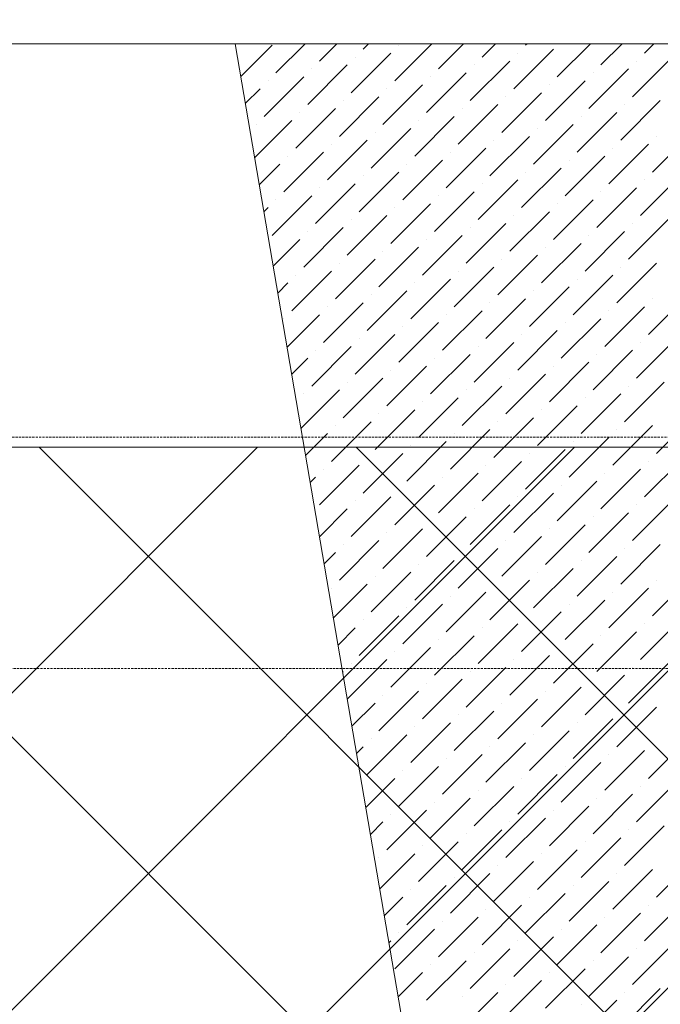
# Model space of a CAD drawing. Header units: millimetres. Extents: x 48523 to 84492, y -23473 to 14877.
# Tile 51 of 69: x 59579 to 60294, y 12759 to 13857. Entities that reach past the tile are written whole.
import ezdxf
from ezdxf import colors
from ezdxf.entities.mleader import LeaderData, LeaderLine
from ezdxf.math import Vec2, Vec3

# ---------------------------------------------------------------- set-up
doc = ezdxf.new("R2010")
doc.units = ezdxf.units.MM
doc.header["$MEASUREMENT"] = 0
doc.linetypes.add('HIDDENX2', pattern=[0.75, 0.5, -0.25])
doc.linetypes.add('RCP XREF$0$( Hidden )', pattern=[0.375, 0.25, -0.125])
doc.layers.get('0').update_dxf_attribs({"lineweight": 5})
for name, color, linetype, lineweight, true_color in [('M-MEP-ELLG-CABLE', 7, 'HIDDENX2', 15, 0x055f91), ('RCP XREF$0$A-CEILING-01', 9, 'Continuous', 0, 0x808080), ('RCP XREF$0$A-CELING ELEMENT', 9, 'Continuous', 0, 0x808080), ('RCP XREF$0$A-Wall & Column', 9, 'Continuous', 0, 0x808080), ('RCP XREF$0$XR-CP-DS$0$Level 24', 9, 'Continuous', 0, 0x808080)]:
    doc.layers.add(name, color=color, linetype=linetype, lineweight=lineweight, true_color=true_color)
doc.layers.add('T-Tags', color=7, linetype='Continuous')
doc.styles.add('SSP_Note', font='romans.shx', dxfattribs={"width": 0.8})

# ---------------------------------------------------------------- blocks, each defined once
blk = doc.blocks.new('RCP XREF')
at = {"layer": 'RCP XREF$0$A-CEILING-01', "color": 8, "linetype": 'Continuous', "lineweight": 0, "true_color": 0x808080}
for p, q in [((200, 3735.5), (9844.5, 13380)), ((441.6, 3270), (10551.6, 13380)), ((5943.5, 8418.4), (10905.1, 13380)), ((6090.1, 9272.1), (10198, 13380)), ((14193.1, 8434.3), (9247.4, 13380)), ((11820.1, 11160.8), (9601, 13380)), ((14450, 8884.5), (9954.5, 13380))]:
    blk.add_line(p, q, dxfattribs=at)
at = {"layer": 'RCP XREF$0$A-CEILING-01', "color": 8, "lineweight": 0, "true_color": 0x808080}
blk.add_line((11820, 13380), (6090, 13380), dxfattribs=at)
at = {"layer": 'RCP XREF$0$A-CELING ELEMENT', "color": 8, "linetype": 'RCP XREF$0$( Hidden )', "lineweight": 0, "ltscale": 10, "true_color": 0x808080}
blk.add_line((4048, 13830), (13250, 13830), dxfattribs=at)
at = {"layer": 'RCP XREF$0$A-CELING ELEMENT', "color": 8, "lineweight": 0, "true_color": 0x808080}
blk.add_line((10648, 8989.5), (9819.5, 13830), dxfattribs=at)
at = {"layer": 'RCP XREF$0$A-CELING ELEMENT', "color": 8, "linetype": 'Continuous', "lineweight": 0, "true_color": 0x808080, "transparency": 33554687}
for p, q in [((9820.9, 13823.9), (9820.9, 13823.9)), ((9825.8, 13793.5), (9860.7, 13828.4)), ((9865.1, 13797.4), (9897.7, 13830)), ((9913.7, 13810.7), (9933, 13830)), ((9962.3, 13823.9), (9968.4, 13830)), ((9997.7, 13788.6), (10039.1, 13830)), ((10002.1, 13828.4), (10002.1, 13828.4)), ((10046.3, 13801.8), (10074.4, 13830)), ((10094.9, 13815.1), (10109.8, 13830)), ((10130.3, 13779.8), (10174.5, 13823.9)), ((10143.5, 13828.4), (10145.2, 13830)), ((10178.9, 13793), (10215.9, 13830)), ((10227.5, 13806.3), (10251.2, 13830)), ((10276.1, 13819.5), (10286.6, 13830)), ((9949.1, 13775.3), (9993.3, 13819.5)), ((9953.5, 13815.1), (9953.5, 13815.1)), ((10134.7, 13819.5), (10134.7, 13819.5)), ((10262.8, 13770.9), (10307, 13815.1)), ((9900.5, 13762.1), (9944.6, 13806.3)), ((9904.9, 13801.8), (9904.9, 13801.8)), ((10081.6, 13766.5), (10125.8, 13810.7)), ((10086.1, 13806.3), (10086.1, 13806.3)), ((10214.2, 13757.7), (10258.4, 13801.8)), ((10267.3, 13810.7), (10267.3, 13810.7)), ((9851.8, 13748.8), (9896, 13793)), ((10033, 13753.2), (10077.2, 13797.4)), ((10037.5, 13793), (10037.5, 13793)), ((10218.7, 13797.4), (10218.7, 13797.4)), ((9830.9, 13763.3), (9847.4, 13779.8)), ((9856.3, 13788.6), (9856.3, 13788.6)), ((9984.4, 13740), (10028.6, 13784.2)), ((9988.8, 13779.8), (9988.8, 13779.8)), ((10165.6, 13744.4), (10209.8, 13788.6)), ((10170, 13784.2), (10170, 13784.2)), ((9935.8, 13726.7), (9980, 13770.9)), ((10117, 13731.1), (10161.2, 13775.3)), ((10121.4, 13770.9), (10121.4, 13770.9)), ((9887.2, 13713.5), (9931.4, 13757.7)), ((9940.2, 13766.5), (9940.2, 13766.5)), ((10068.4, 13717.9), (10112.6, 13762.1)), ((10072.8, 13757.7), (10072.8, 13757.7)), ((10249.6, 13722.3), (10293.8, 13766.5)), ((10254, 13762.1), (10254, 13762.1)), ((9891.6, 13753.2), (9891.6, 13753.2)), ((10019.8, 13704.6), (10064, 13748.8)), ((10201, 13709), (10245.2, 13753.2)), ((10205.4, 13748.8), (10205.4, 13748.8)), ((9841.3, 13702.9), (9882.8, 13744.4)), ((9843, 13740), (9843, 13740)), ((9971.2, 13691.4), (10015.4, 13735.6)), ((10024.2, 13744.4), (10024.2, 13744.4)), ((10152.4, 13695.8), (10196.6, 13740)), ((10156.8, 13735.6), (10156.8, 13735.6)), ((9975.6, 13731.1), (9975.6, 13731.1)), ((10103.7, 13682.5), (10147.9, 13726.7)), ((10284.9, 13686.9), (10329.1, 13731.1)), ((10289.4, 13726.7), (10289.4, 13726.7)), ((9922.6, 13678.1), (9966.7, 13722.3)), ((9927, 13717.9), (9927, 13717.9)), ((10055.1, 13669.3), (10099.3, 13713.5)), ((10108.2, 13722.3), (10108.2, 13722.3)), ((10236.3, 13673.7), (10280.5, 13717.9)), ((10240.7, 13713.5), (10240.7, 13713.5)), ((9873.9, 13664.8), (9918.1, 13709)), ((9878.4, 13704.6), (9878.4, 13704.6)), ((10059.6, 13709), (10059.6, 13709)), ((10187.7, 13660.4), (10231.9, 13704.6)), ((9846.4, 13672.7), (9869.5, 13695.8)), ((10006.5, 13656), (10050.7, 13700.2)), ((10010.9, 13695.8), (10010.9, 13695.8)), ((10139.1, 13647.2), (10183.3, 13691.4)), ((10192.1, 13700.2), (10192.1, 13700.2)), ((9957.9, 13642.7), (10002.1, 13686.9)), ((9962.3, 13682.5), (9962.3, 13682.5)), ((10143.5, 13686.9), (10143.5, 13686.9)), ((10271.7, 13638.3), (10315.9, 13682.5)), ((9909.3, 13629.5), (9953.5, 13673.7)), ((9913.7, 13669.3), (9913.7, 13669.3)), ((10090.5, 13633.9), (10134.7, 13678.1)), ((10094.9, 13673.7), (10094.9, 13673.7)), ((10223.1, 13625.1), (10267.3, 13669.3)), ((10276.1, 13678.1), (10276.1, 13678.1)), ((9860.7, 13616.2), (9904.9, 13660.4)), ((10041.9, 13620.7), (10086.1, 13664.8)), ((10046.3, 13660.4), (10046.3, 13660.4)), ((10227.5, 13664.8), (10227.5, 13664.8)), ((9851.6, 13642.5), (9856.3, 13647.2)), ((9865.1, 13656), (9865.1, 13656)), ((9993.3, 13607.4), (10037.5, 13651.6)), ((9997.7, 13647.2), (9997.7, 13647.2)), ((10174.5, 13611.8), (10218.7, 13656)), ((10178.9, 13651.6), (10178.9, 13651.6)), ((9944.6, 13594.1), (9988.8, 13638.3)), ((10125.8, 13598.6), (10170, 13642.7)), ((10130.3, 13638.3), (10130.3, 13638.3)), ((9949.1, 13633.9), (9949.1, 13633.9)), ((10077.2, 13585.3), (10121.4, 13629.5)), ((10258.4, 13589.7), (10302.6, 13633.9)), ((10262.8, 13629.5), (10262.8, 13629.5)), ((9896, 13580.9), (9940.2, 13625.1)), ((9900.5, 13620.7), (9900.5, 13620.7)), ((10028.6, 13572), (10072.8, 13616.2)), ((10081.6, 13625.1), (10081.6, 13625.1)), ((10209.8, 13576.5), (10254, 13620.7)), ((10214.2, 13616.2), (10214.2, 13616.2)), ((9861.9, 13582.1), (9891.6, 13611.8)), ((10033, 13611.8), (10033, 13611.8)), ((10161.2, 13563.2), (10205.4, 13607.4)), ((9980, 13558.8), (10024.2, 13603)), ((9984.4, 13598.6), (9984.4, 13598.6)), ((10112.6, 13549.9), (10156.8, 13594.1)), ((10165.6, 13603), (10165.6, 13603)), ((9931.4, 13545.5), (9975.6, 13589.7)), ((9935.8, 13585.3), (9935.8, 13585.3)), ((10117, 13589.7), (10117, 13589.7)), ((10245.2, 13541.1), (10289.4, 13585.3)), ((9882.8, 13532.3), (9927, 13576.5)), ((9887.2, 13572), (9887.2, 13572)), ((10064, 13536.7), (10108.2, 13580.9)), ((10068.4, 13576.5), (10068.4, 13576.5)), ((10196.6, 13527.8), (10240.7, 13572)), ((10249.6, 13580.9), (10249.6, 13580.9)), ((9867.1, 13552), (9878.4, 13563.2)), ((10015.4, 13523.4), (10059.6, 13567.6)), ((10019.8, 13563.2), (10019.8, 13563.2)), ((10201, 13567.6), (10201, 13567.6)), ((9966.7, 13510.2), (10010.9, 13554.4)), ((9971.2, 13549.9), (9971.2, 13549.9)), ((10147.9, 13514.6), (10192.1, 13558.8)), ((10152.4, 13554.4), (10152.4, 13554.4)), ((10280.5, 13505.7), (10324.7, 13549.9)), ((9918.1, 13496.9), (9962.3, 13541.1)), ((10099.3, 13501.3), (10143.5, 13545.5)), ((10103.7, 13541.1), (10103.7, 13541.1)), ((10284.9, 13545.5), (10284.9, 13545.5)), ((9877.4, 13491.6), (9913.7, 13527.8)), ((9922.6, 13536.7), (9922.6, 13536.7)), ((10050.7, 13488.1), (10094.9, 13532.3)), ((10055.1, 13527.8), (10055.1, 13527.8)), ((10231.9, 13492.5), (10276.1, 13536.7)), ((10236.3, 13532.3), (10236.3, 13532.3)), ((9873.9, 13523.4), (9873.9, 13523.4)), ((10002.1, 13474.8), (10046.3, 13519)), ((10183.3, 13479.2), (10227.5, 13523.4)), ((10187.7, 13519), (10187.7, 13519)), ((9953.5, 13461.6), (9997.7, 13505.7)), ((10006.5, 13514.6), (10006.5, 13514.6)), ((10134.7, 13466), (10178.9, 13510.2)), ((10139.1, 13505.7), (10139.1, 13505.7)), ((9957.9, 13501.3), (9957.9, 13501.3)), ((10086.1, 13452.7), (10130.3, 13496.9)), ((10267.3, 13457.1), (10311.5, 13501.3)), ((10271.7, 13496.9), (10271.7, 13496.9)), ((9904.9, 13448.3), (9949.1, 13492.5)), ((9909.3, 13488.1), (9909.3, 13488.1)), ((10037.5, 13439.5), (10081.6, 13483.6)), ((10090.5, 13492.5), (10090.5, 13492.5)), ((10218.7, 13443.9), (10262.8, 13488.1)), ((10223.1, 13483.6), (10223.1, 13483.6)), ((9882.6, 13461.4), (9900.5, 13479.2)), ((10041.9, 13479.2), (10041.9, 13479.2)), ((10170, 13430.6), (10214.2, 13474.8)), ((9988.8, 13426.2), (10033, 13470.4)), ((9993.3, 13466), (9993.3, 13466)), ((10121.4, 13417.4), (10165.6, 13461.6)), ((10174.5, 13470.4), (10174.5, 13470.4)), ((9940.2, 13412.9), (9984.4, 13457.1)), ((9944.6, 13452.7), (9944.6, 13452.7)), ((10125.8, 13457.1), (10125.8, 13457.1)), ((10254, 13408.5), (10298.2, 13452.7)), ((9892.9, 13401), (9935.8, 13443.9)), ((9896, 13439.5), (9896, 13439.5)), ((10072.8, 13404.1), (10117, 13448.3)), ((10077.2, 13443.9), (10077.2, 13443.9)), ((10205.4, 13395.3), (10249.6, 13439.5)), ((10258.4, 13448.3), (10258.4, 13448.3)), ((10024.2, 13390.8), (10068.4, 13435)), ((10028.6, 13430.6), (10028.6, 13430.6)), ((10209.8, 13435), (10209.8, 13435)), ((9975.6, 13377.6), (10019.8, 13421.8)), ((9980, 13417.4), (9980, 13417.4)), ((10156.8, 13382), (10201, 13426.2)), ((10161.2, 13421.8), (10161.2, 13421.8)), ((10289.4, 13373.2), (10333.6, 13417.4)), ((9927, 13364.3), (9971.2, 13408.5)), ((10108.2, 13368.7), (10152.4, 13412.9)), ((10112.6, 13408.5), (10112.6, 13408.5)), ((9898.1, 13370.8), (9922.6, 13395.3)), ((9931.4, 13404.1), (9931.4, 13404.1)), ((10059.6, 13355.5), (10103.7, 13399.7)), ((10064, 13395.3), (10064, 13395.3)), ((10240.7, 13359.9), (10284.9, 13404.1)), ((10245.2, 13399.7), (10245.2, 13399.7)), ((10010.9, 13342.2), (10055.1, 13386.4)), ((10192.1, 13346.6), (10236.3, 13390.8)), ((10196.6, 13386.4), (10196.6, 13386.4)), ((9962.3, 13329), (10006.5, 13373.2)), ((10015.4, 13382), (10015.4, 13382)), ((10143.5, 13333.4), (10187.7, 13377.6)), ((10147.9, 13373.2), (10147.9, 13373.2)), ((9966.7, 13368.7), (9966.7, 13368.7)), ((10094.9, 13320.1), (10139.1, 13364.3)), ((10276.1, 13324.6), (10320.3, 13368.7)), ((10280.5, 13364.3), (10280.5, 13364.3)), ((9913.7, 13315.7), (9957.9, 13359.9)), ((9918.1, 13355.5), (9918.1, 13355.5)), ((10046.3, 13306.9), (10090.5, 13351.1)), ((10099.3, 13359.9), (10099.3, 13359.9)), ((10227.5, 13311.3), (10271.7, 13355.5)), ((10231.9, 13351.1), (10231.9, 13351.1)), ((9903.3, 13340.6), (9909.3, 13346.6)), ((10050.7, 13346.6), (10050.7, 13346.6)), ((10178.9, 13298), (10223.1, 13342.2)), ((9997.7, 13293.6), (10041.9, 13337.8)), ((10002.1, 13333.4), (10002.1, 13333.4)), ((10130.3, 13284.8), (10174.5, 13329)), ((10183.3, 13337.8), (10183.3, 13337.8)), ((9949.1, 13280.4), (9993.3, 13324.6)), ((9953.5, 13320.1), (9953.5, 13320.1)), ((10134.7, 13324.6), (10134.7, 13324.6)), ((10262.8, 13275.9), (10307, 13320.1)), ((9913.6, 13280.3), (9944.6, 13311.3)), ((10081.6, 13271.5), (10125.8, 13315.7)), ((10086.1, 13311.3), (10086.1, 13311.3)), ((10214.2, 13262.7), (10258.4, 13306.9)), ((10267.3, 13315.7), (10267.3, 13315.7)), ((10033, 13258.3), (10077.2, 13302.5)), ((10037.5, 13298), (10037.5, 13298)), ((10218.7, 13302.5), (10218.7, 13302.5)), ((9984.4, 13245), (10028.6, 13289.2)), ((9988.8, 13284.8), (9988.8, 13284.8)), ((10165.6, 13249.4), (10209.8, 13293.6)), ((10170, 13289.2), (10170, 13289.2)), ((9935.8, 13231.7), (9980, 13275.9)), ((10117, 13236.2), (10161.2, 13280.4)), ((10121.4, 13275.9), (10121.4, 13275.9)), ((9940.2, 13271.5), (9940.2, 13271.5)), ((10068.4, 13222.9), (10112.6, 13267.1)), ((10249.6, 13227.3), (10293.8, 13271.5)), ((10254, 13267.1), (10254, 13267.1)), ((9918.8, 13250.1), (9931.4, 13262.7)), ((10019.8, 13209.6), (10064, 13253.8)), ((10072.8, 13262.7), (10072.8, 13262.7)), ((10201, 13214.1), (10245.2, 13258.3)), ((10205.4, 13253.8), (10205.4, 13253.8)), ((10024.2, 13249.4), (10024.2, 13249.4)), ((10152.4, 13200.8), (10196.6, 13245)), ((9971.2, 13196.4), (10015.4, 13240.6)), ((9975.6, 13236.2), (9975.6, 13236.2)), ((10103.7, 13187.5), (10147.9, 13231.7)), ((10156.8, 13240.6), (10156.8, 13240.6)), ((10284.9, 13192), (10329.1, 13236.2)), ((10289.4, 13231.7), (10289.4, 13231.7)), ((9927, 13222.9), (9927, 13222.9)), ((9929.1, 13189.7), (9966.7, 13227.3)), ((10108.2, 13227.3), (10108.2, 13227.3)), ((10236.3, 13178.7), (10280.5, 13222.9)), ((10055.1, 13174.3), (10099.3, 13218.5)), ((10059.6, 13214.1), (10059.6, 13214.1)), ((10187.7, 13165.5), (10231.9, 13209.6)), ((10240.7, 13218.5), (10240.7, 13218.5)), ((10006.5, 13161), (10050.7, 13205.2)), ((10010.9, 13200.8), (10010.9, 13200.8)), ((10192.1, 13205.2), (10192.1, 13205.2)), ((9957.9, 13147.8), (10002.1, 13192)), ((9962.3, 13187.5), (9962.3, 13187.5)), ((10139.1, 13152.2), (10183.3, 13196.4)), ((10143.5, 13192), (10143.5, 13192)), ((10271.7, 13143.4), (10315.9, 13187.5)), ((9934.3, 13159.5), (9953.5, 13178.7)), ((10090.5, 13138.9), (10134.7, 13183.1)), ((10094.9, 13178.7), (10094.9, 13178.7)), ((10276.1, 13183.1), (10276.1, 13183.1)), ((10041.9, 13125.7), (10086.1, 13169.9)), ((10046.3, 13165.5), (10046.3, 13165.5)), ((10223.1, 13130.1), (10267.3, 13174.3)), ((10227.5, 13169.9), (10227.5, 13169.9)), ((9993.3, 13112.4), (10037.5, 13156.6)), ((10174.5, 13116.8), (10218.7, 13161)), ((10178.9, 13156.6), (10178.9, 13156.6)), ((9944.6, 13099.2), (9988.8, 13143.4)), ((9997.7, 13152.2), (9997.7, 13152.2)), ((10125.8, 13103.6), (10170, 13147.8)), ((10130.3, 13143.4), (10130.3, 13143.4)), ((9949.1, 13138.9), (9949.1, 13138.9)), ((10077.2, 13090.3), (10121.4, 13134.5)), ((10258.4, 13094.7), (10302.6, 13138.9)), ((10262.8, 13134.5), (10262.8, 13134.5)), ((9939.4, 13129.3), (9940.2, 13130.1)), ((10028.6, 13077.1), (10072.8, 13121.3)), ((10081.6, 13130.1), (10081.6, 13130.1)), ((10209.8, 13081.5), (10254, 13125.7)), ((10214.2, 13121.3), (10214.2, 13121.3)), ((10033, 13116.8), (10033, 13116.8)), ((10161.2, 13068.2), (10205.4, 13112.4)), ((9980, 13063.8), (10024.2, 13108)), ((9984.4, 13103.6), (9984.4, 13103.6)), ((10112.6, 13055), (10156.8, 13099.2)), ((10165.6, 13108), (10165.6, 13108)), ((9949.8, 13068.9), (9975.6, 13094.7)), ((10117, 13094.7), (10117, 13094.7)), ((10245.2, 13046.1), (10289.4, 13090.3)), ((10064, 13041.7), (10108.2, 13085.9)), ((10068.4, 13081.5), (10068.4, 13081.5)), ((10196.6, 13032.9), (10240.7, 13077.1)), ((10249.6, 13085.9), (10249.6, 13085.9)), ((10015.4, 13028.4), (10059.6, 13072.6)), ((10019.8, 13068.2), (10019.8, 13068.2)), ((10201, 13072.6), (10201, 13072.6)), ((9966.7, 13015.2), (10010.9, 13059.4)), ((9971.2, 13055), (9971.2, 13055)), ((10147.9, 13019.6), (10192.1, 13063.8)), ((10152.4, 13059.4), (10152.4, 13059.4)), ((10280.5, 13010.8), (10324.7, 13055)), ((9954.9, 13038.7), (9962.3, 13046.1)), ((10099.3, 13006.4), (10143.5, 13050.5)), ((10103.7, 13046.1), (10103.7, 13046.1)), ((10284.9, 13050.5), (10284.9, 13050.5)), ((10050.7, 12993.1), (10094.9, 13037.3)), ((10055.1, 13032.9), (10055.1, 13032.9)), ((10231.9, 12997.5), (10276.1, 13041.7)), ((10236.3, 13037.3), (10236.3, 13037.3)), ((10002.1, 12979.8), (10046.3, 13024)), ((10183.3, 12984.3), (10227.5, 13028.4)), ((10187.7, 13024), (10187.7, 13024)), ((9965.3, 12978.4), (9997.7, 13010.8)), ((10006.5, 13019.6), (10006.5, 13019.6)), ((10134.7, 12971), (10178.9, 13015.2)), ((10139.1, 13010.8), (10139.1, 13010.8)), ((10086.1, 12957.7), (10130.3, 13001.9)), ((10267.3, 12962.2), (10311.5, 13006.4)), ((10271.7, 13001.9), (10271.7, 13001.9)), ((10037.5, 12944.5), (10081.6, 12988.7)), ((10090.5, 12997.5), (10090.5, 12997.5)), ((10218.7, 12948.9), (10262.8, 12993.1)), ((10223.1, 12988.7), (10223.1, 12988.7)), ((10041.9, 12984.3), (10041.9, 12984.3)), ((10170, 12935.6), (10214.2, 12979.8)), ((9988.8, 12931.2), (10033, 12975.4)), ((9993.3, 12971), (9993.3, 12971)), ((10121.4, 12922.4), (10165.6, 12966.6)), ((10174.5, 12975.4), (10174.5, 12975.4)), ((9970.4, 12948.2), (9984.4, 12962.2)), ((10125.8, 12962.2), (10125.8, 12962.2)), ((10254, 12913.5), (10298.2, 12957.7)), ((10072.8, 12909.1), (10117, 12953.3)), ((10077.2, 12948.9), (10077.2, 12948.9)), ((10205.4, 12900.3), (10249.6, 12944.5)), ((10258.4, 12953.3), (10258.4, 12953.3)), ((10024.2, 12895.9), (10068.4, 12940.1)), ((10028.6, 12935.6), (10028.6, 12935.6)), ((10209.8, 12940.1), (10209.8, 12940.1)), ((9980.8, 12887.8), (10019.8, 12926.8)), ((10156.8, 12887), (10201, 12931.2)), ((10161.2, 12926.8), (10161.2, 12926.8)), ((9980, 12922.4), (9980, 12922.4)), ((10108.2, 12873.8), (10152.4, 12918)), ((10112.6, 12913.5), (10112.6, 12913.5)), ((10289.4, 12878.2), (10333.6, 12922.4)), ((10059.6, 12860.5), (10103.7, 12904.7)), ((10240.7, 12864.9), (10284.9, 12909.1)), ((10245.2, 12904.7), (10245.2, 12904.7)), ((10010.9, 12847.3), (10055.1, 12891.4)), ((10064, 12900.3), (10064, 12900.3)), ((10192.1, 12851.7), (10236.3, 12895.9)), ((10196.6, 12891.4), (10196.6, 12891.4)), ((10015.4, 12887), (10015.4, 12887)), ((10143.5, 12838.4), (10187.7, 12882.6)), ((9985.9, 12857.6), (10006.5, 12878.2)), ((10094.9, 12825.2), (10139.1, 12869.4)), ((10147.9, 12878.2), (10147.9, 12878.2)), ((10276.1, 12829.6), (10320.3, 12873.8)), ((10280.5, 12869.4), (10280.5, 12869.4)), ((10099.3, 12864.9), (10099.3, 12864.9)), ((10227.5, 12816.3), (10271.7, 12860.5)), ((10046.3, 12811.9), (10090.5, 12856.1)), ((10050.7, 12851.7), (10050.7, 12851.7)), ((10178.9, 12803.1), (10223.1, 12847.3)), ((10231.9, 12856.1), (10231.9, 12856.1)), ((9997.7, 12798.6), (10041.9, 12842.8)), ((10002.1, 12838.4), (10002.1, 12838.4)), ((10183.3, 12842.8), (10183.3, 12842.8)), ((9991.1, 12827.4), (9993.3, 12829.6)), ((10130.3, 12789.8), (10174.5, 12834)), ((10134.7, 12829.6), (10134.7, 12829.6)), ((10262.8, 12781), (10307, 12825.2)), ((10081.6, 12776.5), (10125.8, 12820.7)), ((10086.1, 12816.3), (10086.1, 12816.3)), ((10267.3, 12820.7), (10267.3, 12820.7)), ((10033, 12763.3), (10077.2, 12807.5)), ((10037.5, 12803.1), (10037.5, 12803.1)), ((10214.2, 12767.7), (10258.4, 12811.9)), ((10218.7, 12807.5), (10218.7, 12807.5)), ((10001.4, 12767.1), (10028.6, 12794.2)), ((10165.6, 12754.4), (10209.8, 12798.6)), ((10170, 12794.2), (10170, 12794.2)), ((10117, 12741.2), (10161.2, 12785.4)), ((10121.4, 12781), (10121.4, 12781)), ((10068.4, 12727.9), (10112.6, 12772.1)), ((10249.6, 12732.3), (10293.8, 12776.5)), ((10254, 12772.1), (10254, 12772.1)), ((10072.8, 12767.7), (10072.8, 12767.7)), ((10201, 12719.1), (10245.2, 12763.3)), ((10205.4, 12758.9), (10205.4, 12758.9))]:
    blk.add_line(p, q, dxfattribs=at)
at = {"layer": 'RCP XREF$0$A-Wall & Column', "color": 8, "lineweight": 0, "true_color": 0x808080}
blk.add_line((350, 13830), (17200, 13830), dxfattribs=at)
at = {"layer": 'RCP XREF$0$XR-CP-DS$0$Level 24', "color": 8, "linetype": 'Continuous', "lineweight": 0, "true_color": 0x808080}
blk.add_line((350, 13380), (17200, 13380), dxfattribs=at)
blk = doc.blocks.new('_DotSmall')
at = {"color": 0, "linetype": 'ByBlock', "const_width": 0.5}
blk.add_lwpolyline([(-0.0625, 0, 1), (0.0625, 0, 1)], format="xyb", close=True, dxfattribs=at)

msp = doc.modelspace()

# ---------------------------------------------------------------- linework, layer by layer
at = {"layer": 'M-MEP-ELLG-CABLE', "color": 5, "ltscale": 5, "true_color": 0x0000ff}
for p, q in [((65078.3, 13391.2), (52358.7, 13391.2)), ((57341, 13133.3), (61169.5, 13133.3))]:
    msp.add_line(p, q, dxfattribs=at)

# ---------------------------------------------------------------- block references
msp.add_blockref('RCP XREF', (50000, 0))

# ---------------------------------------------------------------- leaders
at = {"layer": 'T-Tags'}
ml = msp.add_multileader_mtext('Standard', dxfattribs=at)
ml.set_content('INDICATIVE LOCATION OF \\PMAIN LIT SIGNAGE-01 (SG01) \\PREF:04DE-433     ', color=256, style='SSP_Note')
ml.set_leader_properties()
ml.set_arrow_properties(name='DOTSMALL')
ml.build(insert=Vec2(0, 0))
ml.multileader.update_dxf_attribs({"dogleg_length": 1.76, "arrow_head_size": 337.5, "scale": 1.5})
ctx = ml.context
ctx.base_point, ctx.scale, ctx.char_height, ctx.arrow_head_size, ctx.landing_gap_size, ctx.plane_origin = Vec3(59274.9, 14784.3), 1.5, 135, 337.5, 0, Vec3(67517.7, 12410.5)
notes = []
notes.append((ctx, [(1, (1, 1, 0), (58813.9, 14784.3), (1, 0), 461, [(0, [(58813.9, 13908.6)], 0, [])])]))
ctx.mtext.insert, ctx.mtext.rotation, ctx.mtext.width, ctx.mtext.defined_height, ctx.mtext.flow_direction = Vec3(59274.9, 14851.8), 6.283185, 3017.633, 892.1, 5
for ctx, leaders in notes:
    for number, flags, end, landing, length, lines in leaders:
        leader = LeaderData()
        leader.index, (leader.has_last_leader_line, leader.has_dogleg_vector, leader.attachment_direction) = number, flags
        leader.last_leader_point, leader.dogleg_vector, leader.dogleg_length = Vec3(end), Vec3(landing), length
        for number, points, colour, breaks in lines:
            line = LeaderLine()
            line.index, line.vertices, line.color, line.breaks = number, Vec3.list(points), colors.encode_raw_color(colour), breaks
            leader.lines.append(line)
        ctx.leaders.append(leader)

doc.saveas('drawing.dxf')
